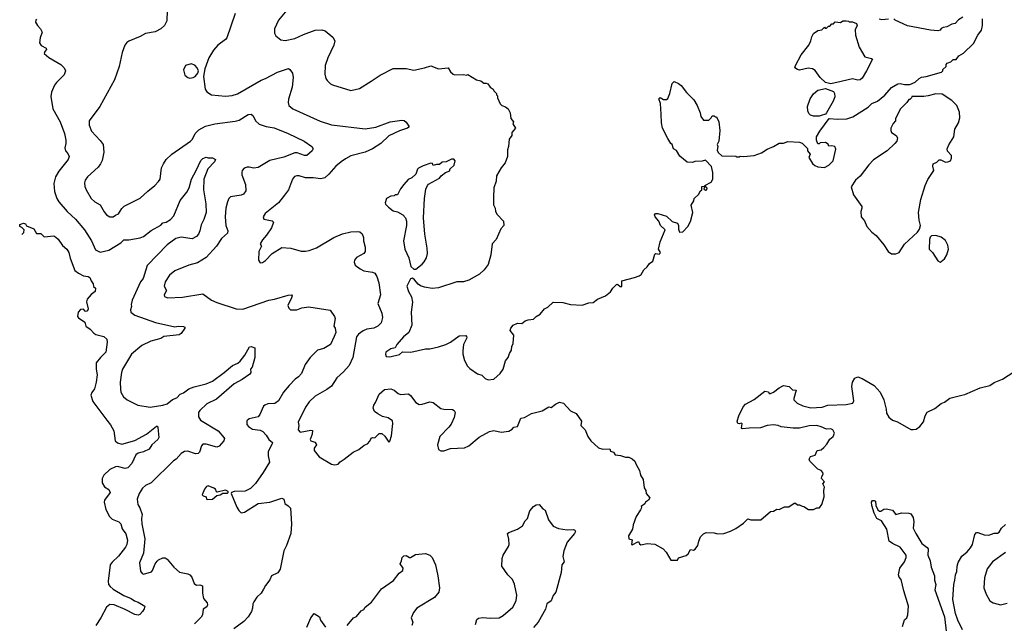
# Model space of a CAD drawing. Extents: x 1966327 to 2147849, y 395140 to 552178.
# Tile 83 of 256: x 1972520 to 1981629, y 480086 to 485669. Entities that reach past the tile are written whole.
import ezdxf

# ---------------------------------------------------------------- set-up
doc = ezdxf.new("R2010")
doc.units = 0

msp = doc.modelspace()

# ---------------------------------------------------------------- linework, layer by layer
at = {"layer": '0CON20XD'}
for points in [[(1973884, 485755), (1973881.2, 485658.8), (1973861.2, 485615), (1973825.6, 485584.4), (1973774.1, 485555.9), (1973685, 485542), (1973635, 485514.2), (1973528.3, 485471.7), (1973510.7, 485459.3), (1973493.8, 485435), (1973468, 485365), (1973440.8, 485235), (1973395.6, 485114.4), (1973262.3, 484867.7), (1973163.8, 484735), (1973164.2, 484695), (1973185, 484636.7), (1973265, 484552), (1973291.4, 484515), (1973298.1, 484445), (1973282.4, 484367.6), (1973267.1, 484335), (1973245, 484304.3), (1973148, 484215), (1973126, 484185), (1973118.8, 484161.2), (1973122, 484125), (1973134.4, 484094.4), (1973182.5, 484015), (1973215.5, 483985.5), (1973265, 483955.7), (1973301.1, 483891.1), (1973324, 483865), (1973355, 483845.7), (1973385, 483844.3), (1973405, 483861.4), (1973435, 483874), (1973465, 483923.8), (1973486.2, 483945), (1973635, 484018), (1973705, 484084), (1973771.2, 484135), (1973805, 484171.2), (1973818.6, 484195), (1973832.1, 484297.9), (1973850, 484335), (1973875.8, 484375), (1973927.5, 484425), (1974100.8, 484545), (1974118.6, 484565), (1974143.4, 484616.6), (1974178.3, 484651.7), (1974240, 484685), (1974325, 484706.4), (1974515, 484730), (1974549.5, 484740.5), (1974635, 484790.8), (1974660, 484795), (1974680.5, 484780.5), (1974702.4, 484732.4), (1974735, 484701.4), (1974800.2, 484680.2), (1974875, 484668.2), (1975005, 484616.5), (1975151.2, 484545), (1975224, 484495), (1975233.8, 484475), (1975226.2, 484455), (1975175, 484412.5), (1975155, 484413.6), (1975087.4, 484437.4), (1975065, 484437.9), (1974962.6, 484397.4), (1974833.1, 484366.9), (1974725, 484302), (1974685, 484296.2), (1974644, 484304)], [(1974512.5, 485725), (1974437.6, 485502.4), (1974423.8, 485485), (1974354, 485435), (1974312.4, 485387.6), (1974270, 485315), (1974234, 485215), (1974220, 485145), (1974237.3, 485027.3), (1974251.2, 485001.2), (1974295, 484974), (1974425, 484961.4), (1974485, 484966.9), (1974535, 484981.9), (1974755, 485109.4), (1974795.4, 485124.6), (1974905, 485182.9), (1975007.5, 485217.5), (1975019.5, 485209.5), (1975043.3, 485175), (1975050.8, 485135), (1975039.4, 485045), (1975007.1, 484935), (1975002.9, 484902.9), (1975008.8, 484875), (1975046.7, 484845), (1975301.3, 484731.3)], [(1974991.7, 485758.3), (1974913.8, 485665), (1974876.7, 485585), (1974877.5, 485545), (1974890.7, 485520.7), (1974935, 485483.3), (1974975, 485476), (1975065, 485495.8), (1975146.8, 485533.2), (1975255, 485571.4), (1975314.3, 485574.3), (1975345.6, 485565.6), (1975418.2, 485508.2), (1975434.3, 485475), (1975427.3, 485432.7), (1975372, 485315), (1975345.8, 485244.2), (1975344.1, 485164.1), (1975353.8, 485125), (1975365, 485106.7), (1975395, 485076.7), (1975415, 485066.2), (1975585, 485014), (1975665, 485034.2), (1975770.5, 485099.5), (1975855, 485157.1), (1975975, 485216.2), (1976095, 485217.5), (1976165, 485203.3), (1976265, 485223.3), (1976325, 485242.5), (1976395, 485213.8), (1976485, 485223.3), (1976507, 485187), (1976530, 485165), (1976545, 485160), (1976625, 485162.5), (1976655, 485157.5), (1976665, 485162.5), (1976745, 485112.5), (1976785, 485102.5), (1976815, 485082.5), (1976835, 485082.5), (1976850, 485075), (1976873.6, 485043.6), (1976900, 485025), (1976905, 485010), (1976930, 484985), (1976930, 484975), (1976940, 484965), (1976940, 484945), (1976965, 484890), (1976980, 484875), (1977015, 484862.5), (1977040, 484845), (1977056.4, 484806.4), (1977063.3, 484755), (1977087.5, 484725), (1977082.5, 484705), (1977106.7, 484666.7), (1977073.8, 484625), (1977071.7, 484598.3), (1977047.5, 484565), (1977042.5, 484495), (1977032.5, 484465), (1977032.5, 484405), (1977010, 484345), (1976975, 484300), (1976932.5, 484225), (1976927.5, 484175), (1976907.5, 484115), (1976902.5, 484025), (1976903, 483957), (1976917.5, 483925), (1976922.5, 483895), (1976937, 483867), (1976997, 483807), (1976997.5, 483765), (1976972.5, 483735), (1976927.5, 483635), (1976892.5, 483595), (1976877.5, 483495), (1976853.3, 483405), (1976815.9, 483354.1), (1976775, 483316.7), (1976675, 483260), (1976625, 483243.3), (1976565, 483243.3), (1976395, 483188.8), (1976335, 483182), (1976265, 483194), (1976228.3, 483208.3), (1976205, 483222.5), (1976174, 483264), (1976155, 483277.5), (1976136.7, 483273.3), (1976102, 483205), (1976116.2, 483155), (1976144.2, 483105), (1976154.2, 483055), (1976142.2, 482965), (1976147.8, 482845), (1976120, 482775), (1976071.2, 482735), (1976008, 482665), (1975995, 482632.5), (1975952.5, 482625), (1975907.5, 482595), (1975903.3, 482575), (1975910, 482555), (1975945, 482550), (1976035, 482572), (1976062.5, 482597.5), (1976140, 482595), (1976275, 482625.8), (1976315, 482623.1), (1976395, 482642.5), (1976462.5, 482665), (1976505, 482686.7), (1976585, 482746.2), (1976647, 482747), (1976655, 482740), (1976656.2, 482725), (1976626.1, 482663.9), (1976618.8, 482605), (1976618.8, 482575), (1976635, 482517.5), (1976664.2, 482464.2), (1976685, 482442), (1976754.3, 482394.3), (1976795, 482380), (1976825, 482350), (1976855, 482338), (1976905.7, 482344.3), (1976966, 482395), (1976994.3, 482435.7), (1977015, 482512.5), (1977038.8, 482545), (1977052.5, 482582.5), (1977068.8, 482611.2), (1977073.8, 482645), (1977085.9, 482674.1), (1977091.2, 482751.2), (1977058.8, 482795), (1977064, 482815), (1977085.9, 482844.1), (1977127, 482863), (1977165, 482858.8), (1977196.4, 482883.6), (1977225, 482893.3), (1977275, 482898.8), (1977297.5, 482925), (1977335, 482946.7), (1977376.1, 482993.9), (1977405, 483010), (1977455, 483056.7), (1977545, 483053.8), (1977615, 483033.3), (1977725, 483030), (1977785, 483050), (1977825, 483053.8), (1977865, 483082.5), (1977940, 483115), (1977985, 483152.5), (1978006.2, 483185), (1978045, 483222.5), (1978055, 483220), (1978075, 483200), (1978089.3, 483200.7), (1978090, 483255), (1978206.4, 483283.6), (1978251.7, 483298.3), (1978269.3, 483310.7), (1978293.6, 483356.4), (1978326.4, 483383.6), (1978347, 483413), (1978377.5, 483435), (1978395, 483500), (1978405, 483507.5), (1978435, 483500), (1978445, 483510), (1978447, 483517), (1978431.2, 483545), (1978444.5, 483615), (1978493.1, 483725), (1978448.9, 483765), (1978432, 483805), (1978398.1, 483845), (1978394.4, 483865), (1978402.3, 483877.7), (1978425, 483877.5), (1978505, 483851.5), (1978555, 483802.9), (1978606.2, 483786.2), (1978615.7, 483765), (1978615, 483730), (1978624, 483704), (1978655, 483706.7), (1978702.5, 483755), (1978726.4, 483803.6), (1978746.7, 483885), (1978732.5, 483955), (1978757, 483993), (1978760, 484015), (1978799.3, 484050.7), (1978817.5, 484085), (1978830, 484095), (1978830, 484125), (1978860, 484130), (1978850, 484105), (1978865, 484092.5), (1978877.5, 484095), (1978881.7, 484111.7), (1978860, 484135), (1978917.5, 484165), (1978932.5, 484195), (1978932.5, 484255), (1978921.7, 484311.7), (1978865, 484370), (1978835, 484360), (1978765, 484357.5), (1978745, 484347.5), (1978695, 484350), (1978627, 484407), (1978595, 484460), (1978570, 484475), (1978557.5, 484515), (1978543.6, 484523.6), (1978515, 484570), (1978467.5, 484665), (1978456.7, 484715), (1978456.1, 484796.1), (1978447.5, 484895), (1978433, 484937), (1978445, 484950), (1978475, 484930), (1978505, 484930), (1978515, 484940), (1978533.8, 484985), (1978555, 485080), (1978575, 485097.5), (1978615, 485080), (1978639.3, 485059.3), (1978687.5, 484995), (1978756.4, 484926.4), (1978786.7, 484875), (1978816.4, 484806.4), (1978822.5, 484775), (1978845, 484740), (1978895, 484740), (1978918.3, 484761.7), (1978925, 484780), (1978945, 484780), (1978955, 484770), (1978965, 484770), (1978987.5, 484725), (1978997.5, 484645), (1978987.5, 484545), (1978972.5, 484515), (1978977.5, 484495), (1978972.5, 484462.5), (1978981.7, 484441.7), (1979015, 484410), (1979145, 484407.5), (1979155, 484400), (1979175, 484400), (1979185, 484407.5), (1979215, 484402.5), (1979315, 484412.5), (1979383.3, 484436.7), (1979435, 484472.5), (1979495, 484497.5), (1979545, 484527.5), (1979585, 484527.5), (1979625, 484542.5), (1979735, 484537.5), (1979758.3, 484528.3), (1979808.3, 484478.3), (1979807.5, 484455), (1979832.5, 484425), (1979820, 484395), (1979855, 484340), (1979875, 484320), (1979905, 484307.5), (1979965, 484303.3), (1980005, 484323.3), (1980046.2, 484365), (1980069.3, 484470.7), (1980060, 484495), (1980035, 484502.5), (1980005, 484500), (1979998.3, 484518.3), (1979975, 484532.5), (1979925, 484530), (1979915, 484520), (1979905, 484520), (1979892.5, 484555), (1979892.5, 484585), (1979921.7, 484638.3), (1980010, 484755), (1980085, 484747.5), (1980171.7, 484751.7), (1980228.8, 484771.2), (1980370.3, 484859.7), (1980405, 484893.8), (1980455, 484916.7), (1980525, 484972.5), (1980585, 485043.3), (1980643.9, 485076.1), (1980665, 485080), (1980705, 485070), (1980755, 485070), (1980805, 485090), (1980840, 485125), (1980863, 485137), (1980907, 485143), (1981047, 485183), (1981060, 485195), (1981061.7, 485208.3), (1981090, 485235), (1981090, 485255), (1981101.7, 485268.3), (1981135, 485280), (1981155, 485300), (1981185, 485302.5), (1981207.5, 485335), (1981251.7, 485358.3), (1981345, 485447.5), (1981384.1, 485525.9), (1981416.7, 485573.3), (1981427.5, 485615), (1981427, 485677)], [(1972675, 485673.8), (1972668, 485665), (1972666, 485645), (1972685.6, 485615.6), (1972713.6, 485583.6), (1972727.5, 485555), (1972708.9, 485501.1), (1972703.5, 485455), (1972720, 485430), (1972764.4, 485405), (1972768.1, 485395), (1972751.1, 485375), (1972747.1, 485355), (1972788.3, 485318.3), (1972900, 485255), (1972931.2, 485225), (1972943.8, 485195), (1972932.3, 485157.7), (1972860.3, 485089.7), (1972842, 485065), (1972815, 484997.5), (1972807.3, 484957.3), (1972826.9, 484845), (1972893.4, 484723.4), (1972934.3, 484615), (1972947.1, 484555), (1972947.5, 484525), (1972938, 484485), (1972945, 484457.5), (1972965, 484432.5), (1972976.2, 484405), (1972968, 484375), (1972882.4, 484267.6), (1972851.9, 484215), (1972835.6, 484155), (1972841.1, 484081.1), (1972864.3, 484015), (1972882.5, 483985), (1972960, 483895), (1973037.5, 483825), (1973120, 483725), (1973184.2, 483625), (1973220, 483540), (1973265, 483518.1), (1973345, 483536.7), (1973455.4, 483604.6), (1973485, 483632), (1973528.3, 483631.7), (1973635, 483651.4), (1973666.8, 483663.2), (1973735, 483718), (1973825, 483768.6), (1973845, 483789.2), (1973875, 483797.1), (1973915, 483821.9), (1973945.6, 483855), (1974004.6, 483995.4), (1974065, 484072.9), (1974086.9, 484115), (1974108, 484195), (1974154, 484275), (1974195, 484366.2), (1974215, 484383.8), (1974245, 484397.5), (1974265, 484390), (1974305, 484392.5), (1974330, 484375), (1974323.3, 484355), (1974261.3, 484288.7), (1974224.6, 484195.4), (1974221.5, 484095), (1974243.6, 483965), (1974245.4, 483885), (1974225, 483821.2), (1974199.4, 483770.6), (1974188.1, 483715), (1974174.6, 483685.4), (1974155, 483663.1), (1974115, 483640.9), (1974015, 483656.4), (1973964.7, 483645.3), (1973885, 483586.9), (1973699.5, 483395), (1973663.1, 483275), (1973637.1, 483245), (1973561.5, 483075), (1973551.9, 483035), (1973555.8, 483015), (1973544.4, 482984.4), (1973547.1, 482965), (1973583.8, 482935), (1973775, 482868.5), (1973955, 482828), (1973985, 482834.2), (1974035, 482831.2), (1974047.5, 482825), (1974046.7, 482815), (1974015, 482766.2), (1973995, 482754.2), (1973855, 482738.5), (1973825, 482720), (1973734.6, 482695.4), (1973649.2, 482655), (1973552.9, 482575), (1973472.2, 482435), (1973462.9, 482407.1), (1973450.5, 482315), (1973452.4, 482252.4), (1973457.1, 482225), (1973480.7, 482180.7), (1973515, 482152.5), (1973612.7, 482102.7), (1973725.9, 482085.9), (1973845, 482102.7), (1973883.8, 482115), (1973934, 482156), (1973975, 482172.5), (1974005, 482205.6), (1974035, 482218.1), (1974085, 482253.6), (1974135, 482274.4), (1974245, 482300), (1974304.7, 482325.3), (1974412.5, 482405), (1974489.3, 482470.7), (1974536.6, 482493.4), (1974558.7, 482511.3), (1974602.5, 482565), (1974645, 482643.3), (1974663, 482647), (1974696.7, 482635), (1974696.8, 482543.2), (1974670, 482455), (1974653.8, 482435), (1974657.1, 482405), (1974648.7, 482391.3), (1974579.1, 482340.9), (1974505, 482301.5), (1974340.5, 482159.5), (1974250.6, 482115), (1974186, 482055), (1974174.2, 482035), (1974172.9, 481995), (1974191.4, 481965), (1974356, 481865), (1974410, 481805), (1974414, 481795), (1974410, 481775), (1974365.9, 481724.1), (1974345, 481716.2), (1974245, 481744), (1974215, 481743.3), (1974202.3, 481727.7), (1974185, 481667.5), (1974172.5, 481655), (1974146, 481654), (1974075, 481678.6), (1974045, 481674.3), (1974015, 481655.8), (1973968, 481605), (1973941.7, 481588.3), (1973735, 481383.8), (1973685, 481361.2), (1973655, 481336.2), (1973624.2, 481285), (1973606, 481235), (1973614.2, 481185), (1973632.5, 481155), (1973651.7, 481091.7), (1973647.1, 481055), (1973650.8, 481005), (1973677.2, 480867.2), (1973664.4, 480735.6), (1973628.8, 480645), (1973637, 480567), (1973652.5, 480545), (1973665, 480541.2), (1973738.3, 480561.7), (1973750, 480575), (1973774.1, 480635.9), (1973790.5, 480659.5), (1973805, 480673.3), (1973845, 480690), (1973865, 480690), (1973885, 480677.5), (1973946.1, 480606.1), (1973999.5, 480559.5), (1974075, 480543.8), (1974095, 480533.3), (1974111.2, 480511.2), (1974135, 480452.5), (1974155, 480437.5), (1974187.6, 480442.4)], [(1980025, 485076.7), (1979975, 485086.7), (1979925, 485133.8), (1979878.3, 485198.3), (1979855, 485216), (1979815, 485222), (1979733.8, 485203.8), (1979715, 485207.5), (1979692.5, 485225), (1979696.7, 485245), (1979750, 485345), (1979820, 485435), (1979840, 485475), (1979848.3, 485511.7), (1979865, 485540), (1979905, 485570), (1979940, 485575), (1979965, 485600), (1979971.7, 485591.7), (1979985, 485590), (1980001.7, 485608.3), (1980015, 485610), (1980035, 485630), (1980048.3, 485631.7), (1980065, 485650), (1980115, 485642.5), (1980135, 485660), (1980165, 485660), (1980187, 485657), (1980195, 485650), (1980225, 485650), (1980263, 485633), (1980266.7, 485615), (1980250, 485575), (1980251.2, 485525), (1980286.1, 485416.1), (1980337.5, 485325), (1980401.7, 485311.7), (1980410, 485305), (1980353.8, 485195), (1980313, 485127), (1980297, 485113), (1980275, 485110), (1980225, 485120.8), (1980078.8, 485088.8), (1980065, 485084), (1980025, 485076.7)], [(1980556.4, 485673.6), (1980495, 485667.5), (1980472.5, 485675)], [(1981245, 485693.3), (1981205, 485667.5), (1981175, 485632.5), (1981143.6, 485626.4), (1981097, 485603), (1981065, 485597.5), (1981043.6, 485586.4), (1981035, 485572.5), (1981015, 485566.7), (1980945, 485573.3), (1980732.7, 485612.7), (1980620, 485665), (1980608.3, 485678.3)], [(1974095, 485128.8), (1974125, 485133.8), (1974143.3, 485145), (1974166.7, 485175), (1974173.3, 485195), (1974161.2, 485225), (1974138.8, 485248.8), (1974105, 485261.2), (1974055, 485246.2), (1974036.2, 485205), (1974046.7, 485155), (1974075, 485133.8), (1974095, 485128.8)], [(1979915, 484776.2), (1979865, 484776.2), (1979837.5, 484785), (1979821.2, 484801.2), (1979810, 484825), (1979808, 484865), (1979833.2, 484936.8), (1979865, 484983.8), (1979905, 485016), (1979975, 485033.8), (1980047.5, 485005), (1980056.7, 484985), (1980060, 484955), (1980046.7, 484915), (1979983.6, 484806.4), (1979973.6, 484796.4), (1979935, 484783.3), (1979915, 484776.2)], [(1980585, 483503.3), (1980625, 483503.8), (1980657.5, 483515), (1980705, 483593.3), (1980827.5, 483705), (1980845, 483730), (1980852.5, 483765), (1980840, 483815), (1980833.8, 483885), (1980858, 484005), (1980896, 484135), (1980920.3, 484189.7), (1980976.4, 484273.6), (1980966.7, 484315), (1980970, 484335), (1981005, 484352.5), (1981025, 484372.5), (1981041.7, 484371.7), (1981085, 484352.5), (1981107, 484353), (1981130, 484365), (1981141.7, 484388.3), (1981141.7, 484411.7), (1981103, 484453), (1981100, 484475), (1981115, 484512.5), (1981162.5, 484585), (1981171.2, 484655), (1981206.2, 484715), (1981217.3, 484762.7), (1981214.3, 484815), (1981190.8, 484875), (1981145, 484922), (1981055, 484981.2), (1980997, 484983), (1980926.1, 484963.9), (1980885, 484960), (1980775, 484960), (1980770, 484945), (1980755, 484930), (1980745, 484930), (1980726.4, 484903.6), (1980667.5, 484845), (1980623.3, 484755), (1980623.3, 484735), (1980600.3, 484709.7), (1980580, 484665), (1980578.8, 484645), (1980586.7, 484625), (1980627.7, 484597.7), (1980642.5, 484575), (1980633.8, 484545), (1980617.6, 484522.4), (1980544.3, 484455.7), (1980418.3, 484371.7), (1980375, 484326.7), (1980295, 484223.3), (1980253.3, 484185), (1980213.6, 484123.6), (1980235, 484050), (1980311.7, 483941.7), (1980312.5, 483925), (1980301.2, 483895), (1980303.8, 483845), (1980335, 483810), (1980357.5, 483755), (1980404.1, 483704.1), (1980443.9, 483673.9), (1980515, 483587.5), (1980554, 483524), (1980585, 483503.3)], [(1975301.3, 484731.3), (1975405, 484697.1), (1975715, 484660), (1975815, 484674.3), (1975947.5, 484725), (1976055, 484740.8), (1976075.7, 484735.7), (1976095, 484720), (1976120, 484685), (1976120, 484675), (1976107.5, 484665), (1976035, 484641.9), (1975935, 484595.7), (1975861.2, 484525), (1975785, 484473.1), (1975715, 484443.3), (1975585, 484408.9), (1975535, 484380.6), (1975494.2, 484355), (1975446.3, 484313.7), (1975379.6, 484240.4), (1975343.4, 484206.6), (1975305, 484196.9), (1975235, 484205.6), (1975165, 484205.7), (1975105, 484226), (1975084.1, 484225.9), (1975062.7, 484217.3), (1975044, 484195), (1975008.1, 484095), (1974971.4, 484045), (1974913.6, 483976.4), (1974790, 483875), (1974773.3, 483845), (1974780, 483825), (1974855, 483810), (1974866.7, 483795), (1974850, 483745), (1974803.3, 483675), (1974765.9, 483634.1), (1974743.3, 483595), (1974756.7, 483575), (1974732, 483525), (1974730, 483445), (1974745, 483420), (1974765, 483423.3), (1974795, 483441.2), (1974856.7, 483505), (1974945, 483561.2), (1975030, 483555), (1975125, 483528), (1975165, 483527.5), (1975197.5, 483535), (1975265, 483560), (1975425, 483652.9), (1975505, 483688.6), (1975585, 483705.8), (1975645, 483710), (1975665.9, 483705.9), (1975687.7, 483687.7), (1975700, 483655), (1975701.2, 483625), (1975716.1, 483566.1), (1975716.2, 483525), (1975702.5, 483505), (1975635, 483470), (1975616.7, 483445), (1975613.8, 483425), (1975625, 483400), (1975670, 483365), (1975705, 483346), (1975785, 483333.8), (1975805, 483323.3), (1975823.8, 483295), (1975842.5, 483235), (1975857.1, 483125), (1975834, 483045), (1975869.2, 482955), (1975877.1, 482915), (1975864, 482865), (1975834.5, 482835.5), (1975795, 482814.4), (1975732.6, 482807.4), (1975697.4, 482792.6), (1975655, 482760.6), (1975635.9, 482734.1), (1975600.6, 482545), (1975568.3, 482471.7), (1975517, 482413), (1975455, 482356.9), (1975405, 482279.2), (1975362.8, 482247.2), (1975252.3, 482187.7), (1975197.2, 482132.8), (1975163.1, 482085), (1975095.8, 481945), (1975104, 481915), (1975096.9, 481875), (1975114.5, 481854.5), (1975215, 481872.9), (1975229.2, 481869.2), (1975225.6, 481834.4), (1975207, 481787), (1975215, 481773.3), (1975250, 481760), (1975263.3, 481745), (1975266.2, 481735), (1975244, 481705), (1975244, 481685), (1975290, 481625), (1975405, 481557.5), (1975435, 481550), (1975465, 481557.5), (1975485, 481580), (1975522.5, 481605), (1975605, 481670), (1975657.7, 481692.3), (1975707.7, 481732.3), (1975736.7, 481745), (1975759.7, 481770.3), (1975773, 481797), (1975785, 481803.3), (1975805, 481801.2), (1975845, 481840), (1975870.7, 481840.7), (1975898, 481818), (1975935, 481760), (1975945, 481770), (1975960.7, 481819.3), (1975972.5, 481935), (1975968.3, 481958.3), (1975927.5, 481985), (1975875, 482000), (1975832, 482022), (1975804, 482045), (1975788.8, 482075), (1975795, 482102.5), (1975812.7, 482127.3), (1975845, 482203.8), (1975895, 482247.1), (1975955, 482253.3), (1975985, 482242.5), (1976021.7, 482211.7), (1976043.6, 482203.6), (1976117.7, 482207.7), (1976135, 482193.3), (1976185, 482126.7), (1976215, 482110), (1976245, 482112.5), (1976315.7, 482135.7), (1976345, 482128), (1976415, 482072.5), (1976445, 482065.7), (1976525, 482064), (1976538.8, 482055), (1976548, 482035), (1976539.4, 481990.6), (1976512.2, 481927.8), (1976491.3, 481898.7), (1976408, 481815), (1976386.7, 481735), (1976393.9, 481693.9), (1976415, 481680), (1976445, 481682.5), (1976505, 481703.3), (1976635, 481707.5), (1976675, 481726.7), (1976771.2, 481808.8), (1976865, 481858.8), (1976905, 481868.8), (1976975, 481853.3), (1977045, 481862.5), (1977075, 481880), (1977090.8, 481899.2), (1977125, 481907.5), (1977155, 481982.5), (1977191.7, 481988.3), (1977255, 482026.7), (1977355, 482051.2), (1977415, 482086.7), (1977437, 482083), (1977476.4, 482113.6), (1977515, 482132.5), (1977550.7, 482120.7), (1977615, 482052.5), (1977666.7, 482025), (1977716.7, 481955), (1977710, 481915), (1977752.5, 481875), (1977777.5, 481815), (1977802.5, 481775), (1977875, 481710), (1977916.1, 481696.1), (1977978.8, 481698.8), (1977987, 481677), (1978015, 481667.5), (1978030, 481645), (1978078.3, 481638.3), (1978125, 481622), (1978155, 481622.5), (1978186.1, 481606.1), (1978212.5, 481585), (1978222.5, 481555), (1978255, 481500), (1978262.5, 481455), (1978286.7, 481415), (1978298.3, 481338.3), (1978312.5, 481315), (1978316.7, 481285), (1978350, 481245), (1978337.5, 481225), (1978310, 481205), (1978305, 481190), (1978270, 481165), (1978272.5, 481155), (1978263.3, 481135), (1978224, 481075), (1978194.2, 480995), (1978188.8, 480955), (1978152.5, 480895), (1978157, 480867), (1978187, 480857), (1978180, 480815), (1978185, 480812.5), (1978245, 480842.5), (1978255, 480820), (1978265, 480812.5), (1978325, 480823.3), (1978395, 480817.5), (1978473, 480773), (1978500, 480745), (1978545, 480670), (1978605, 480670), (1978615, 480690), (1978685, 480713.3), (1978703, 480727), (1978725, 480767.5), (1978755, 480762.5), (1978769.3, 480770.7), (1978793.3, 480805), (1978803.3, 480845), (1978817.5, 480885), (1978847, 480913), (1978870, 480925), (1978945, 480923.3), (1978976.4, 480913.6), (1979035, 480916.7), (1979095, 480936.7), (1979146.1, 480963.9), (1979215, 481012.5), (1979255, 481052.5), (1979285, 481042.5), (1979377, 481043), (1979465, 481120), (1979495, 481122.5), (1979525, 481140), (1979545, 481137.5), (1979595, 481162.5), (1979635, 481163.8), (1979685, 481196.7), (1979697, 481197), (1979715, 481180), (1979735, 481180), (1979758.3, 481168.3), (1979775, 481167.5), (1979818.3, 481138.3), (1979865, 481137.5), (1979895, 481152.5), (1979920, 481155), (1979940, 481185), (1979963.3, 481255), (1979960, 481315), (1979966.7, 481345), (1979950, 481375), (1979966.7, 481395), (1979937.5, 481425), (1979940, 481445), (1979952.5, 481465), (1979951.7, 481481.7), (1979935, 481500), (1979905, 481512.5), (1979880, 481535), (1979830, 481585), (1979822.5, 481605), (1979835, 481627.5), (1979878.3, 481641.7), (1979897, 481683), (1979935, 481690), (1979959.5, 481710.5), (1979988.3, 481741.7), (1980015, 481787.5), (1980046.7, 481815), (1980056.7, 481845), (1980043.9, 481873.9), (1980025, 481883.8), (1979985, 481882), (1979935, 481904.3), (1979895, 481914.2), (1979825, 481912), (1979735, 481892), (1979675, 481890), (1979565, 481903.8), (1979535.7, 481915.7), (1979495, 481922), (1979435.7, 481914.3), (1979375, 481892.5), (1979268.8, 481891.2), (1979203.8, 481883.8), (1979197.5, 481895), (1979205, 481930), (1979196.7, 481936.7), (1979175, 481930), (1979162.5, 481935), (1979158.8, 481955), (1979173.8, 482005), (1979211.7, 482088.3), (1979235, 482113.3), (1979314.1, 482155.9), (1979415, 482232.5), (1979447, 482227), (1979455, 482210), (1979465, 482212.5), (1979495, 482223.3), (1979546.7, 482265), (1979585, 482286), (1979640, 482275), (1979670, 482245), (1979702.5, 482242.5), (1979680.8, 482165), (1979682.9, 482152.9), (1979712.1, 482122.1), (1979765, 482096), (1979840.3, 482080.3), (1979945, 482084.3), (1979995, 482103.1), (1980165, 482108.6), (1980227, 482123), (1980238, 482145), (1980220, 482275), (1980224.2, 482315), (1980245, 482353.3), (1980275, 482366), (1980315, 482350), (1980424.4, 482284.4), (1980480, 482225), (1980513.4, 482153.4), (1980536.8, 482066.8), (1980540.3, 482030.3), (1980561.7, 481991.7), (1980595, 481964), (1980639.7, 481949.7), (1980765, 481877.5), (1980785, 481877.5), (1980815, 481882.5), (1980847.5, 481905), (1980880.7, 481949.3), (1980897.5, 482005), (1980915, 482037.5), (1980986.1, 482073.9), (1981045, 482120), (1981075, 482130), (1981125, 482166.7), (1981237, 482197), (1981265, 482202.5), (1981405, 482263.3), (1981495, 482286.7), (1981536.1, 482313.9), (1981612.5, 482345), (1981768.8, 482445)], [(1976165, 483360), (1976185, 483362.5), (1976245, 483408.8), (1976261.7, 483428.3), (1976283.2, 483466.8), (1976291.4, 483505), (1976290.6, 483555), (1976266.9, 483685), (1976254.4, 483835), (1976265.9, 484014.1), (1976278.3, 484101.7), (1976292.5, 484135), (1976303.6, 484146.4), (1976405, 484202.5), (1976420, 484225), (1976460, 484255), (1976498.3, 484271.7), (1976500, 484285), (1976540, 484325), (1976547.5, 484365), (1976535, 484377.5), (1976515, 484377.5), (1976466.4, 484353.6), (1976428.3, 484351.7), (1976405, 484330), (1976375, 484330), (1976345, 484320), (1976338.3, 484338.3), (1976325, 484342.5), (1976251.7, 484318.3), (1976210, 484295), (1976200, 484285), (1976185, 484240), (1976147.5, 484205), (1976115, 484190), (1976074.1, 484145.9), (1976042.5, 484105), (1976015, 484050), (1975995, 484050), (1975985, 484040), (1975953.6, 484036.4), (1975912.5, 484015), (1975900, 483975), (1975905, 483962.5), (1975932.5, 483935), (1975975, 483902.5), (1976015, 483892.5), (1976063.3, 483865), (1976088.8, 483835), (1976098.8, 483805), (1976098.8, 483765), (1976072.3, 483622.3), (1976082, 483545), (1976118.8, 483465), (1976140, 483385), (1976165, 483360)], [(1974644, 484304), (1974625, 484306), (1974596.7, 484295), (1974578.8, 484275), (1974574, 484255), (1974574, 484235), (1974608.8, 484145), (1974613.3, 484085), (1974590, 484055), (1974567.5, 484045), (1974470.3, 484029.7), (1974455.6, 484014.4), (1974442.5, 483985), (1974428.2, 483925), (1974420, 483845), (1974426.5, 483765), (1974446.9, 483716.9), (1974441.1, 483695), (1974387.5, 483645), (1974341.4, 483575), (1974245, 483469.2), (1974165, 483421.2), (1974085, 483400), (1973955, 483345.7), (1973905, 483307.5), (1973867.1, 483245), (1973857.1, 483205), (1973876.9, 483165), (1973856.2, 483125), (1973858.3, 483108.3), (1973886.1, 483096.1), (1974025, 483103.1), (1974215, 483133.8), (1974294, 483074), (1974345, 483051.9), (1974523.4, 482993.4), (1974585, 482990), (1974825, 483075.6), (1974876.5, 483083.5), (1975005, 483121.4), (1975033.3, 483123.3), (1975040, 483115), (1975036, 483095), (1975000, 483025), (1975009.3, 482999.3), (1975025, 482986.7), (1975083.6, 482986.4), (1975130, 483005), (1975195, 483013.8), (1975392.5, 482982.5), (1975433.3, 482925), (1975438.8, 482905), (1975427.5, 482835), (1975440, 482815), (1975443.3, 482775), (1975430.8, 482739.2), (1975395, 482663.3), (1975333.9, 482626.1), (1975275, 482613.3), (1975208.8, 482545), (1975161.7, 482478.3), (1975128, 482395), (1975098.8, 482365), (1975068.8, 482345), (1975013.2, 482286.8), (1974961.2, 482225), (1974915, 482144.2), (1974880.3, 482119.7), (1974815, 482114.3), (1974786.8, 482103.2), (1974775, 482093.3), (1974743.2, 482016.8), (1974725, 481996), (1974642.7, 481977.3), (1974622, 481958), (1974622.5, 481925), (1974638, 481905), (1974675, 481882.2), (1974745, 481871.4), (1974770.9, 481860.9), (1974801.4, 481825), (1974824, 481785), (1974859.1, 481759.1), (1974857.3, 481745), (1974819.2, 481675), (1974818, 481635), (1974830, 481575), (1974771.7, 481481.7), (1974700.3, 481379.7), (1974655, 481332), (1974605, 481308.6), (1974505.6, 481304.4), (1974480, 481295), (1974477.5, 481285), (1974529.7, 481159.7), (1974547.8, 481127.8), (1974568.1, 481108.1), (1974598.8, 481115), (1974725, 481194), (1974835, 481205.8), (1974945, 481243.3), (1974962.5, 481235), (1974972.5, 481195), (1975005, 481172.5), (1975025, 481150), (1975033.3, 481005), (1975030, 480915), (1974989.2, 480805), (1974964.3, 480755), (1974928.5, 480585), (1974908.3, 480551.7), (1974848.8, 480525), (1974835, 480487.5), (1974794.2, 480435.8), (1974777.1, 480402.9), (1974754.2, 480365), (1974713.7, 480326.3), (1974685.6, 480285), (1974675.8, 480265), (1974674.2, 480225), (1974664.3, 480195), (1974634.2, 480145.8), (1974595, 480103.8), (1974502.5, 480035)], [(1972539.4, 483683), (1972558.3, 483701.7), (1972560, 483725), (1972538.3, 483748.3), (1972520, 483755), (1972520, 483775), (1972555, 483787.5), (1972575, 483780), (1972583, 483763), (1972650, 483735), (1972675, 483690), (1972715, 483690), (1972745, 483660), (1972835, 483670), (1972855, 483657.5), (1972875, 483640), (1972915, 483580), (1972955, 483547.5), (1972976, 483515), (1972987.5, 483462.5), (1973030.7, 483350.7), (1973063.9, 483323.9), (1973108.8, 483298.8), (1973155, 483292.5), (1973170, 483285), (1973180, 483255), (1973200, 483225), (1973201.7, 483201.7), (1973220, 483185), (1973217.5, 483155), (1973182, 483128), (1973143.8, 483085), (1973139.3, 483059.3), (1973152.5, 482995), (1973147.5, 482975), (1973135, 482970), (1973125, 482973.3), (1973111.7, 482991.7), (1973081.7, 482988.3), (1973061.2, 482965), (1973054.1, 482924.1), (1973065, 482910), (1973121.2, 482871.2), (1973133.3, 482835), (1973172, 482805), (1973205, 482768.8), (1973225, 482756.2), (1973299.5, 482739.5), (1973327.5, 482715), (1973330, 482685), (1973318, 482595), (1973266.6, 482543.4), (1973228.8, 482495), (1973227.3, 482437.3), (1973235.6, 482385), (1973227.3, 482317.3), (1973212.5, 482255), (1973187.9, 482222.1), (1973178.6, 482195), (1973196.3, 482136.3), (1973325, 481964), (1973360.9, 481920.9), (1973390, 481865), (1973402.5, 481775), (1973425, 481754.2), (1973465, 481744.2), (1973585, 481776.5), (1973693.3, 481836.7), (1973785, 481910), (1973795, 481910), (1973798.3, 481898.3), (1973806, 481805), (1973798, 481785), (1973742.7, 481737.3), (1973717.5, 481695), (1973665, 481671.3), (1973615, 481658.9), (1973594.7, 481645.3), (1973556.6, 481565), (1973520, 481525), (1973495, 481516.2), (1973425.8, 481535.8), (1973405, 481533.3), (1973353.1, 481506.9), (1973297.1, 481455), (1973282.9, 481425), (1973284.5, 481384.5), (1973305, 481348.8), (1973345, 481323.8), (1973357.1, 481295), (1973305.6, 481225), (1973302.5, 481207.5), (1973317, 481137), (1973351.1, 481075), (1973375, 481048.1), (1973436.2, 481025), (1973457, 481007), (1973468.4, 480958.4), (1973503.2, 480913.2), (1973516.7, 480855), (1973511.3, 480815), (1973500.4, 480789.6), (1973435, 480705.4), (1973375, 480652.7), (1973356.9, 480625), (1973338.5, 480475), (1973342.5, 480445), (1973355.6, 480425), (1973385, 480400), (1973482.6, 480342.6), (1973551.2, 480315), (1973582.6, 480292.6), (1973615, 480280.8), (1973676.7, 480245), (1973671.7, 480218.3), (1973656.7, 480195), (1973631.7, 480168.3), (1973615, 480161.2), (1973585, 480168), (1973494.5, 480214.5), (1973395, 480255.6), (1973355, 480258.6), (1973323.6, 480236.4), (1973270.5, 480135), (1973224.4, 480065)], [(1981035, 483427.5), (1981045, 483432.5), (1981075, 483456.7), (1981098.8, 483495), (1981114, 483545), (1981108, 483585), (1981085.7, 483625.7), (1981045, 483656.2), (1980995, 483672.5), (1980955, 483670), (1980943, 483657), (1980937.5, 483635), (1980932.5, 483545), (1980966.1, 483516.1), (1981015, 483440), (1981035, 483427.5)], [(1974255, 481230), (1974305, 481233.3), (1974343.3, 481266.7), (1974375, 481273.3), (1974400.7, 481289.3), (1974441.7, 481288.3), (1974450, 481295), (1974447.5, 481305), (1974425, 481315.8), (1974348.3, 481298.3), (1974341.7, 481301.7), (1974332.5, 481325), (1974315, 481336), (1974265, 481356.7), (1974249.3, 481350.7), (1974228.8, 481325), (1974206.7, 481275), (1974216.1, 481266.1), (1974246.7, 481256.7), (1974247.5, 481235), (1974255, 481230)], [(1976736, 480075), (1976750.3, 480119.7), (1976765, 480132), (1976805, 480140.8), (1976873.1, 480133.1), (1976955, 480136.7), (1976993.4, 480156.6), (1977081.1, 480235), (1977114.3, 480295), (1977120.6, 480345), (1977098.3, 480448.3), (1977080.5, 480490.5), (1977035, 480532.5), (1976980, 480615), (1976983.3, 480685), (1976994.1, 480715.9), (1977042.5, 480795), (1977047.5, 480815), (1977046.7, 480865), (1977032.5, 480915), (1977045, 480926.7), (1977125, 480956), (1977171.2, 480988.8), (1977195, 481033.3), (1977217.5, 481055), (1977240, 481125), (1977275, 481167.5), (1977298.3, 481181.7), (1977325, 481183.3), (1977360, 481145), (1977381.2, 481131.2), (1977413.2, 481043.2), (1977456.7, 480985), (1977505, 480962.9), (1977585, 480951.4), (1977642.3, 480952.3), (1977655.8, 480945.8), (1977661.2, 480935), (1977653, 480917), (1977585.7, 480835), (1977555.4, 480754.6), (1977544.4, 480704.4), (1977557.1, 480655), (1977535.6, 480625), (1977528.9, 480555), (1977479.4, 480375), (1977456.6, 480343.4), (1977435.8, 480295), (1977397.1, 480265), (1977383.1, 480215), (1977316.7, 480095), (1977275, 480048.1)], [(1980687.3, 480055), (1980705, 480116.7), (1980726.7, 480135), (1980736.9, 480165), (1980741.5, 480245), (1980698.8, 480385), (1980675, 480490), (1980655, 480513.3), (1980648.9, 480535), (1980662.1, 480595), (1980706.2, 480655), (1980721.1, 480695), (1980721.1, 480715), (1980665, 480791.4), (1980595, 480822.5), (1980564.3, 480844.3), (1980542.9, 480955), (1980493.8, 481033.8), (1980450.9, 481055), (1980424.5, 481105), (1980402.1, 481175), (1980399.5, 481205), (1980408.8, 481221.2), (1980425, 481222), (1980436.7, 481215), (1980440, 481175), (1980460, 481135), (1980475, 481121.9), (1980486.8, 481123.2), (1980515, 481142), (1980535, 481144), (1980595, 481131.9), (1980625, 481093.3), (1980678.7, 481108.7), (1980745, 481105.8), (1980765, 481098.8), (1980785.6, 481065), (1980790.9, 481025), (1980787.5, 480965), (1980810.8, 480915), (1980865, 480822.5), (1980916.4, 480786.4), (1980924.2, 480775), (1980921.5, 480715), (1980943.8, 480665), (1980953.8, 480603.8), (1980983.9, 480526.1), (1980984.4, 480485), (1980995.8, 480445), (1980987.1, 480395), (1981076.2, 480145), (1981099.6, 479935)], [(1981315, 480784), (1981334.4, 480815), (1981355, 480907.5), (1981372.5, 480925), (1981385, 480926.7), (1981444.1, 480904.1), (1981485, 480902.2), (1981535, 480919.1), (1981565, 480919.2), (1981582, 480928), (1981602.5, 480965), (1981639.8, 481000.2)], [(1981242.9, 480025), (1981199.1, 480115), (1981177.3, 480175), (1981154.3, 480305), (1981160.9, 480445), (1981172.9, 480485), (1981177.8, 480535), (1981190.5, 480565), (1981192.7, 480615), (1981202.2, 480647.8), (1981235, 480705.7), (1981285, 480745.7), (1981315, 480784)], [(1975550, 480065), (1975607.5, 480135), (1975635, 480150), (1975680.5, 480199.5), (1975705, 480212.5), (1975717.5, 480235), (1975775, 480281.2), (1975866.8, 480403.2), (1975979.2, 480480.8), (1976030.3, 480549.7), (1976063.3, 480575), (1976066.7, 480595), (1976038.8, 480635), (1976052.5, 480665), (1976057.5, 480695), (1976075, 480710), (1976095, 480712.5), (1976125, 480693.3), (1976135, 480693.3), (1976180.7, 480720.7), (1976275, 480730), (1976315, 480716.2), (1976335.8, 480695), (1976365.6, 480625), (1976387.8, 480525), (1976402.5, 480415), (1976396.9, 480375), (1976357.1, 480325), (1976194, 480225), (1976164, 480185), (1976140.8, 480135), (1976155.7, 480095.7), (1976147.5, 480065)], [(1981639.5, 480740.5), (1981518.8, 480655), (1981470.3, 480589.7), (1981447.1, 480505), (1981440, 480415), (1981460, 480355), (1981496.2, 480295), (1981525, 480276.2), (1981595, 480256.2), (1981655, 480271.4)], [(1974187.6, 480442.4), (1974212.1, 480432.1), (1974211.2, 480365), (1974222, 480315), (1974253.3, 480275), (1974257.5, 480255), (1974251.7, 480238.3), (1974218.8, 480215), (1974210, 480165), (1974198.3, 480141.7), (1974137.8, 480082.2)], [(1975175, 480050), (1975213.9, 480136.1), (1975245, 480177.5), (1975292.5, 480145), (1975303.9, 480113.9), (1975350.7, 480050.7)]]:
    msp.add_lwpolyline(points, dxfattribs=at)

doc.saveas('drawing.dxf')
